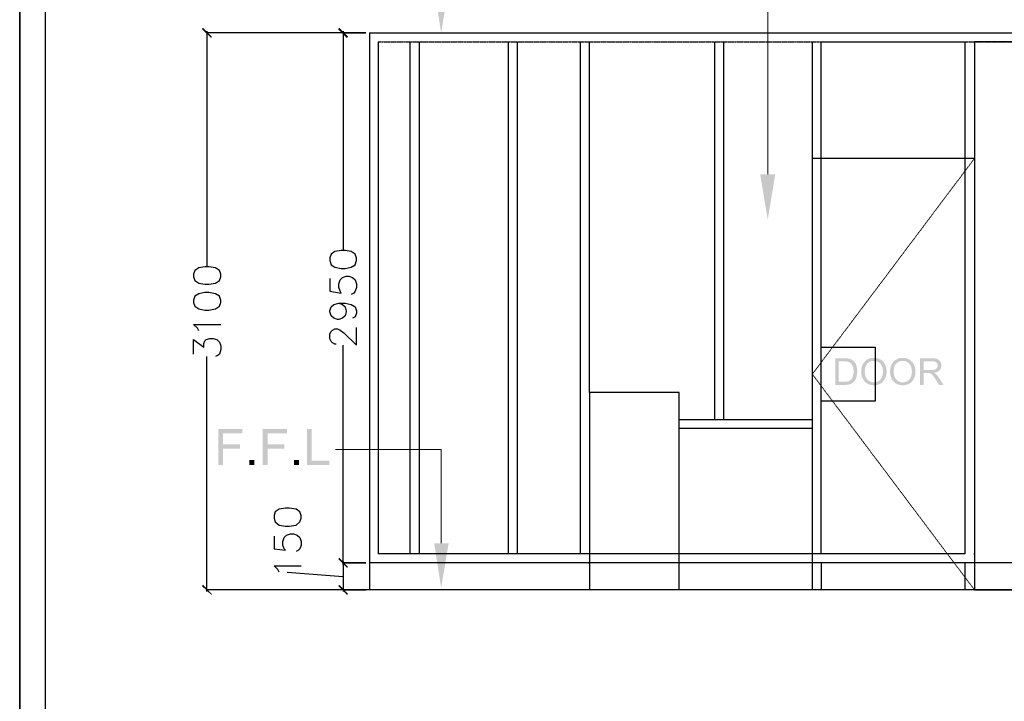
# Model space of a CAD drawing. Header units: millimetres. Extents: x 502444 to 745500, y -417645 to -375189.
# Tile 174 of 208: x 717302 to 723144, y -400869 to -396827. Entities that reach past the tile are written whole.
import ezdxf

# ---------------------------------------------------------------- set-up
doc = ezdxf.new("R2010")
doc.units = ezdxf.units.MM
doc.linetypes.add('PDF_IMPORT', pattern=[1, 0.8, -0.2])
doc.layers.add('PDF2_Geometry', color=7, linetype='Continuous')
doc.layers.add('PDF2_Solid Fills', color=7, linetype='Continuous')

msp = doc.modelspace()

# ---------------------------------------------------------------- hatches: boundary and pattern name
at = {"layer": 'PDF2_Solid Fills', "lineweight": 25, "true_color": 0x989898, "transparency": 33554559}
for points in [[(718438.41832, -396935.33988), (718442.14529, -396927.88595), (718389.96777, -396875.70842), (718382.51383, -396883.16236)], [(719243.44292, -396935.33988), (719250.89685, -396927.88595), (719198.71933, -396875.70842), (719191.2654, -396883.16236)], [(719191.2654, -400024.99448), (719243.44292, -400077.172), (719250.89685, -400073.44503), (719198.71933, -400017.54055)], [(718389.96777, -400177.80007), (718382.51383, -400185.254), (718438.41832, -400237.43152), (718442.14529, -400233.70456)], [(719198.71933, -400177.80007), (719191.2654, -400185.254), (719243.44292, -400237.43152), (719250.89685, -400233.70456)]]:
    msp.add_hatch(color=252, dxfattribs=at).paths.add_polyline_path(points)
at = {"layer": 'PDF2_Solid Fills', "lineweight": 25, "transparency": 33554559}
for points in [[(722195.57285, -398835.22254), (722141.35169, -398835.22254), (722141.35169, -398992.62497), (722198.1497, -398992.62497), (722201.58913, -398992.58493), (722205.58361, -398992.43207), (722209.4416, -398992.16274), (722213.15947, -398991.78057), (722216.74085, -398991.28195), (722220.18392, -398990.66867), (722223.4887, -398989.94075), (722225.46319, -398989.42938), (722229.23747, -398988.28291), (722232.80611, -398986.96536), (722236.16912, -398985.47858), (722239.32648, -398983.82256), (722242.27821, -398981.99547), (722243.54661, -398981.1165), (722246.30908, -398978.97095), (722248.98966, -398976.55789), (722162.1812, -398974.05019), (722162.1812, -398853.79731), (722195.25074, -398853.79731), (722251.9523, -398853.76092), (722249.39366, -398851.18225), (722246.68032, -398848.75099), (722243.8851, -398846.53446), (722240.90971, -398844.50902), (722237.77237, -398842.68921), (722234.47123, -398841.07686), (722231.00814, -398839.67015), (722227.38308, -398838.4709), (722223.59607, -398837.47728), (722222.17844, -398837.16791), (722219.29586, -398836.65109), (722216.10756, -398836.21433), (722212.61353, -398835.85765), (722208.81195, -398835.57922), (722204.70646, -398835.38086), (722200.29161, -398835.26257)], [(722251.9523, -398853.76092), (722195.25074, -398853.79731), (722196.84853, -398853.80277), (722201.61279, -398853.90104), (722205.99671, -398854.12124), (722209.99846, -398854.45972), (722213.61988, -398854.91832), (722216.86096, -398855.49883), (722219.7217, -398856.19764), (722222.20027, -398857.01837), (722223.26486, -398857.4533), (722226.31668, -398858.95283), (722229.24293, -398860.77627), (722232.03997, -398862.92183), (722234.71145, -398865.39131), (722237.25372, -398868.18289), (722239.66861, -398871.29658), (722241.9561, -398874.7342), (722242.87147, -398876.33381), (722244.22722, -398879.06716), (722245.44103, -398882.00069), (722246.51108, -398885.13804), (722247.43918, -398888.47557), (722248.22534, -398892.01691), (722248.86773, -398895.75843), (722249.36636, -398899.70196), (722249.72304, -398903.84748), (722249.93778, -398908.19318), (722250.00875, -398912.7427), (722250.00511, -398913.70902), (722249.91776, -398917.92915), (722249.7103, -398921.98914), (722249.38092, -398925.89081), (722248.93324, -398929.63415), (722248.36182, -398933.21917), (722247.67212, -398936.64587), (722246.86048, -398939.91242), (722245.92874, -398943.02066), (722245.55386, -398944.118), (722244.09256, -398947.91776), (722242.46747, -398951.45546), (722240.6786, -398954.73294), (722238.72776, -398957.74654), (722236.61133, -398960.4999), (722234.33293, -398962.99122), (722233.29928, -398963.9721), (722230.58413, -398966.12857), (722227.50865, -398968.04483), (722224.06922, -398969.71905), (722220.26764, -398971.15124), (722218.50606, -398971.67716), (722215.47608, -398972.40327), (722212.14402, -398972.99652), (722208.50986, -398973.45694), (722204.5718, -398973.78632), (722200.32983, -398973.98468), (722195.78759, -398974.05019), (722162.1812, -398974.05019), (722248.98966, -398976.55789), (722251.59198, -398973.87913), (722254.11424, -398970.93104), (722256.55824, -398967.71544), (722258.0796, -398965.50801), (722259.87029, -398962.5854), (722261.55907, -398959.45351), (722263.14594, -398956.11417), (722264.63091, -398952.56736), (722266.01396, -398948.81128), (722267.2951, -398944.84592), (722267.87562, -398942.83322), (722268.72001, -398939.49751), (722269.45339, -398936.05079), (722270.07395, -398932.49489), (722270.57985, -398928.82797), (722270.97475, -398925.05188), (722271.25682, -398921.16659), (722271.42607, -398917.17029), (722271.48248, -398913.0648), (722271.47884, -398912.06209), (722271.39149, -398908.01848), (722271.18949, -398904.06404), (722270.86921, -398900.19694), (722270.43245, -398896.41902), (722269.87923, -398892.72845), (722269.20772, -398889.12523), (722268.42156, -398885.60937), (722267.51894, -398882.18267), (722266.49803, -398878.84332), (722265.36247, -398875.59315), (722264.01035, -398872.28474), (722262.39072, -398868.83256), (722260.61641, -398865.52597), (722258.68559, -398862.36679), (722256.59645, -398859.35137), (722254.35263, -398856.48335)], [(722370.64925, -398832.43095), (722370.24161, -398832.43095), (722366.16342, -398832.53468), (722362.17987, -398832.80765), (722358.29094, -398833.24987), (722354.49482, -398833.86496), (722350.79333, -398834.6493), (722347.18829, -398835.6047), (722343.67606, -398836.73116), (722340.25846, -398838.02868), (722336.93549, -398839.49545), (722333.70716, -398841.13509), (722330.57345, -398842.94398), (722327.53437, -398844.92393), (722324.58992, -398847.07312), (722321.73828, -398849.3952), (722318.9831, -398851.88651), (722316.32072, -398854.54889), (722314.74658, -398856.26861), (722312.52278, -398858.91097), (722310.43546, -398861.66252), (722308.48099, -398864.52144), (722306.663, -398867.48954), (722304.97786, -398870.56684), (722303.4292, -398873.75332), (722302.01339, -398877.04717), (722300.73406, -398880.45021), (722299.58759, -398883.96062), (722298.57759, -398887.58204), (722297.70227, -398891.31082), (722296.9616, -398895.14698), (722296.35379, -398899.09414), (722295.88246, -398903.14867), (722295.54579, -398907.31057), (722295.34379, -398911.58348), (722295.27646, -398915.96376), (722295.30922, -398918.42959), (722295.48938, -398922.28395), (722295.82968, -398926.10009), (722296.33013, -398929.878), (722296.9889, -398933.61771), (722297.80781, -398937.3192), (722298.78687, -398940.98429), (722299.92425, -398944.60935), (722301.22177, -398948.19801), (722302.67944, -398951.74845), (722304.29543, -398955.26068), (722305.23081, -398957.12234), (722307.10157, -398960.50355), (722309.1252, -398963.7428), (722311.30168, -398966.84011), (722313.62922, -398969.7973), (722316.11144, -398972.61254), (722318.74652, -398975.28766), (722321.53446, -398977.82083), (722370.43451, -398977.48599), (722368.56557, -398977.45869), (722364.6548, -398977.21666), (722360.86414, -398976.72531), (722357.19177, -398975.98465), (722353.63769, -398974.99285), (722350.20371, -398973.75174), (722346.88984, -398972.26132), (722343.69426, -398970.51977), (722340.61697, -398968.5289), (722337.65978, -398966.28871), (722334.8227, -398963.79922), (722332.1039, -398961.05858), (722330.07664, -398958.76927), (722327.94747, -398956.0341), (722326.00391, -398953.15152), (722324.24598, -398950.12336), (722322.67184, -398946.9478), (722321.28515, -398943.62847), (722320.08226, -398940.15992), (722319.06317, -398936.5476), (722318.23151, -398932.78788), (722317.58366, -398928.88075), (722317.11961, -398924.82986), (722316.843, -398920.62974), (722316.75019, -398916.28586), (722316.77385, -398913.56707), (722316.93399, -398908.89017), (722317.24518, -398904.40434), (722317.70741, -398900.10959), (722318.32068, -398896.00593), (722319.085, -398892.09516), (722320.00037, -398888.37365), (722321.06495, -398884.84505), (722322.28241, -398881.50752), (722323.64908, -398878.36108), (722325.1668, -398875.40571), (722326.83556, -398872.64324), (722328.65537, -398870.07003), (722330.62622, -398867.68972), (722332.74812, -398865.50049), (722333.18123, -398865.09104), (722336.09656, -398862.53421), (722339.11199, -398860.22123), (722342.22749, -398858.15211), (722345.44309, -398856.32684), (722348.75878, -398854.74361), (722352.17456, -398853.40424), (722355.69043, -398852.30871), (722359.30639, -398851.45704), (722363.02425, -398850.84923), (722366.84039, -398850.48344), (722370.75662, -398850.36151), (722419.26177, -398849.45343), (722416.3064, -398847.10406), (722413.19999, -398844.90027), (722409.94617, -398842.84571), (722407.32929, -398841.35893), (722403.99176, -398839.66287), (722400.58144, -398838.14515), (722397.09833, -398836.80577), (722393.54061, -398835.64473), (722389.91009, -398834.66386), (722386.20496, -398833.8595), (722382.42704, -398833.23531), (722378.57451, -398832.78763), (722374.64919, -398832.52012)], [(722419.26177, -398849.45343), (722370.75662, -398850.36151), (722373.82481, -398850.43977), (722377.70464, -398850.76915), (722381.48256, -398851.35877), (722385.16221, -398852.20862), (722388.74359, -398853.31688), (722392.22489, -398854.68538), (722395.60609, -398856.31229), (722398.8872, -398858.19943), (722401.3676, -398859.88821), (722404.31205, -398862.19572), (722407.06178, -398864.71252), (722409.61497, -398867.43859), (722411.97526, -398870.37212), (722414.14265, -398873.51493), (722416.1135, -398876.86519), (722417.89145, -398880.42474), (722417.89691, -398880.43565), (722419.24721, -398883.69129), (722420.43918, -398887.06703), (722421.47283, -398890.56106), (722422.34634, -398894.1752), (722423.06152, -398897.90762), (722423.61839, -398901.76016), (722424.0151, -398905.73098), (722424.2535, -398909.82191), (722424.33357, -398914.03112), (722424.32083, -398915.77632), (722424.17161, -398920.17843), (722423.85314, -398924.42586), (722423.36361, -398928.52043), (722422.70848, -398932.45849), (722421.88229, -398936.24187), (722420.88685, -398939.87239), (722419.724, -398943.3464), (722418.3919, -398946.66755), (722416.89056, -398949.83401), (722415.21997, -398952.84398), (722413.38015, -398955.70107), (722411.37108, -398958.40349), (722409.19459, -398960.95122), (722407.61318, -398962.59996), (722404.84889, -398965.18227), (722401.96086, -398967.52072), (722398.9509, -398969.61168), (722395.81537, -398971.45696), (722392.55973, -398973.05658), (722389.18035, -398974.41051), (722385.67722, -398975.51696), (722382.05034, -398976.37954), (722378.30154, -398976.99464), (722374.42899, -398977.36224), (722370.43451, -398977.48599), (722321.53446, -398977.82083), (722324.47527, -398980.21206), (722327.56895, -398982.46316), (722330.81548, -398984.57232), (722333.8764, -398986.34845), (722337.18845, -398988.05179), (722340.57875, -398989.57497), (722344.04912, -398990.91799), (722347.59593, -398992.08266), (722351.2228, -398993.069), (722354.92975, -398993.87517), (722358.71495, -398994.50301), (722362.5784, -398994.95068), (722366.5201, -398995.22001), (722370.54188, -398995.30918), (722372.30527, -398995.29098), (722376.18146, -398995.12174), (722380.0067, -398994.77234), (722383.77916, -398994.24459), (722387.50248, -398993.53669), (722391.17486, -398992.65226), (722394.79445, -398991.58586), (722398.3631, -398990.34293), (722401.88261, -398988.91984), (722405.34934, -398987.31841), (722408.76511, -398985.53864), (722410.66864, -398984.45949), (722413.86422, -398982.45588), (722416.91603, -398980.28485), (722419.82409, -398977.95004), (722422.58655, -398975.44963), (722425.20708, -398972.78361), (722427.68202, -398969.95199), (722430.01319, -398966.95658), (722432.2006, -398963.79557), (722434.24424, -398960.46897), (722436.14412, -398956.97858), (722437.12136, -398955.00409), (722438.62816, -398951.66474), (722439.99301, -398948.24896), (722441.21228, -398944.75857), (722442.28961, -398941.19357), (722443.22317, -398937.55395), (722444.01297, -398933.8379), (722444.659, -398930.04907), (722445.16126, -398926.1838), (722445.51977, -398922.24391), (722445.73632, -398918.22942), (722445.8073, -398914.13849), (722445.79456, -398912.42241), (722445.66717, -398908.35514), (722445.39784, -398904.36066), (722444.9902, -398900.44444), (722444.44244, -398896.60283), (722443.75274, -398892.83764), (722442.92472, -398889.14707), (722441.95659, -398885.53294), (722440.8465, -398881.99523), (722439.59812, -398878.53214), (722438.2096, -398875.14548), (722436.68096, -398871.83524), (722435.76014, -398870.04273), (722433.85116, -398866.65789), (722431.79478, -398863.42046), (722429.58735, -398860.33224), (722427.22888, -398857.39143), (722424.72301, -398854.59803), (722422.06609, -398851.95203)], [(722542.08967, -398832.43095), (722541.68204, -398832.43095), (722537.60385, -398832.53468), (722533.62029, -398832.80765), (722529.73136, -398833.24987), (722525.93524, -398833.86496), (722522.23375, -398834.6493), (722518.62872, -398835.6047), (722515.11649, -398836.73116), (722511.69889, -398838.02868), (722508.37592, -398839.49545), (722505.14758, -398841.13509), (722502.01387, -398842.94398), (722498.97479, -398844.92393), (722496.03034, -398847.07312), (722493.17871, -398849.3952), (722490.42352, -398851.88651), (722487.76114, -398854.54889), (722486.18701, -398856.26861), (722483.9632, -398858.91097), (722481.87588, -398861.66252), (722479.92141, -398864.52144), (722478.10342, -398867.48954), (722476.41828, -398870.56684), (722474.86962, -398873.75332), (722473.45381, -398877.04717), (722472.17449, -398880.45021), (722471.02801, -398883.96062), (722470.01802, -398887.58204), (722469.14269, -398891.31082), (722468.40203, -398895.14698), (722467.79421, -398899.09414), (722467.32288, -398903.14867), (722466.98622, -398907.31057), (722466.78422, -398911.58348), (722466.71689, -398915.96376), (722466.74964, -398918.42959), (722466.9298, -398922.28395), (722467.27011, -398926.10009), (722467.77056, -398929.878), (722468.42932, -398933.61771), (722469.24824, -398937.3192), (722470.22729, -398940.98429), (722471.36467, -398944.60935), (722472.6622, -398948.19801), (722474.11986, -398951.74845), (722475.73585, -398955.26068), (722476.67123, -398957.12234), (722478.54199, -398960.50355), (722480.56562, -398963.7428), (722482.74211, -398966.84011), (722485.06964, -398969.7973), (722487.55186, -398972.61254), (722490.18694, -398975.28766), (722492.97489, -398977.82083), (722541.87493, -398977.48599), (722540.00599, -398977.45869), (722536.09523, -398977.21666), (722532.30457, -398976.72531), (722528.6322, -398975.98465), (722525.07811, -398974.99285), (722521.64414, -398973.75174), (722518.33027, -398972.26132), (722515.13469, -398970.51977), (722512.05739, -398968.5289), (722509.1002, -398966.28871), (722506.26312, -398963.79922), (722503.54433, -398961.05858), (722501.51706, -398958.76927), (722499.38789, -398956.0341), (722497.44434, -398953.15152), (722495.6864, -398950.12336), (722494.11227, -398946.9478), (722492.72557, -398943.62847), (722491.52268, -398940.15992), (722490.50359, -398936.5476), (722489.67194, -398932.78788), (722489.02408, -398928.88075), (722488.56004, -398924.82986), (722488.28343, -398920.62974), (722488.19062, -398916.28586), (722488.21427, -398913.56707), (722488.37442, -398908.89017), (722488.6856, -398904.40434), (722489.14783, -398900.10959), (722489.76111, -398896.00593), (722490.52543, -398892.09516), (722491.44079, -398888.37365), (722492.50538, -398884.84505), (722493.72283, -398881.50752), (722495.08951, -398878.36108), (722496.60722, -398875.40571), (722498.27599, -398872.64324), (722500.09579, -398870.07003), (722502.06665, -398867.68972), (722504.18854, -398865.50049), (722504.62166, -398865.09104), (722507.53699, -398862.53421), (722510.55241, -398860.22123), (722513.66792, -398858.15211), (722516.88352, -398856.32684), (722520.19921, -398854.74361), (722523.61499, -398853.40424), (722527.13086, -398852.30871), (722530.74681, -398851.45704), (722534.46468, -398850.84923), (722538.28082, -398850.48344), (722542.19704, -398850.36151), (722590.70219, -398849.45343), (722587.74682, -398847.10406), (722584.64041, -398844.90027), (722581.3866, -398842.84571), (722578.76971, -398841.35893), (722575.43219, -398839.66287), (722572.02187, -398838.14515), (722568.53875, -398836.80577), (722564.98103, -398835.64473), (722561.35051, -398834.66386), (722557.64539, -398833.8595), (722553.86747, -398833.23531), (722550.01493, -398832.78763), (722546.08961, -398832.52012)], [(722590.70219, -398849.45343), (722542.19704, -398850.36151), (722545.26524, -398850.43977), (722549.14507, -398850.76915), (722552.92299, -398851.35877), (722556.60264, -398852.20862), (722560.18402, -398853.31688), (722563.66531, -398854.68538), (722567.04651, -398856.31229), (722570.32763, -398858.19943), (722572.80802, -398859.88821), (722575.75247, -398862.19572), (722578.5022, -398864.71252), (722581.05539, -398867.43859), (722583.41568, -398870.37212), (722585.58307, -398873.51493), (722587.55392, -398876.86519), (722589.33188, -398880.42474), (722589.33734, -398880.43565), (722590.68763, -398883.69129), (722591.87961, -398887.06703), (722592.91326, -398890.56106), (722593.78676, -398894.1752), (722594.50195, -398897.90762), (722595.05881, -398901.76016), (722595.45553, -398905.73098), (722595.69392, -398909.82191), (722595.77399, -398914.03112), (722595.76125, -398915.77632), (722595.61203, -398920.17843), (722595.29356, -398924.42586), (722594.80404, -398928.52043), (722594.1489, -398932.45849), (722593.32271, -398936.24187), (722592.32728, -398939.87239), (722591.16442, -398943.3464), (722589.83232, -398946.66755), (722588.33098, -398949.83401), (722586.6604, -398952.84398), (722584.82057, -398955.70107), (722582.8115, -398958.40349), (722580.63502, -398960.95122), (722579.0536, -398962.59996), (722576.28931, -398965.18227), (722573.40128, -398967.52072), (722570.39132, -398969.61168), (722567.25579, -398971.45696), (722564.00016, -398973.05658), (722560.62077, -398974.41051), (722557.11764, -398975.51696), (722553.49077, -398976.37954), (722549.74196, -398976.99464), (722545.86941, -398977.36224), (722541.87493, -398977.48599), (722492.97489, -398977.82083), (722495.9157, -398980.21206), (722499.00937, -398982.46316), (722502.25591, -398984.57232), (722505.31682, -398986.34845), (722508.62887, -398988.05179), (722512.01917, -398989.57497), (722515.48955, -398990.91799), (722519.03635, -398992.08266), (722522.66323, -398993.069), (722526.37017, -398993.87517), (722530.15537, -398994.50301), (722534.01883, -398994.95068), (722537.96053, -398995.22001), (722541.9823, -398995.30918), (722543.7457, -398995.29098), (722547.62189, -398995.12174), (722551.44712, -398994.77234), (722555.21958, -398994.24459), (722558.94291, -398993.53669), (722562.61528, -398992.65226), (722566.23488, -398991.58586), (722569.80352, -398990.34293), (722573.32303, -398988.91984), (722576.78976, -398987.31841), (722580.20554, -398985.53864), (722582.10906, -398984.45949), (722585.30464, -398982.45588), (722588.35646, -398980.28485), (722591.26451, -398977.95004), (722594.02698, -398975.44963), (722596.6475, -398972.78361), (722599.12244, -398969.95199), (722601.45361, -398966.95658), (722603.64102, -398963.79557), (722605.68466, -398960.46897), (722607.58455, -398956.97858), (722608.56178, -398955.00409), (722610.06858, -398951.66474), (722611.43344, -398948.24896), (722612.65271, -398944.75857), (722613.73004, -398941.19357), (722614.6636, -398937.55395), (722615.45339, -398933.8379), (722616.09942, -398930.04907), (722616.60169, -398926.1838), (722616.96019, -398922.24391), (722617.17675, -398918.22942), (722617.24772, -398914.13849), (722617.23498, -398912.42241), (722617.1076, -398908.35514), (722616.83827, -398904.36066), (722616.43063, -398900.44444), (722615.88287, -398896.60283), (722615.19316, -398892.83764), (722614.36515, -398889.14707), (722613.39701, -398885.53294), (722612.28693, -398881.99523), (722611.03854, -398878.53214), (722609.65003, -398875.14548), (722608.12139, -398871.83524), (722607.20056, -398870.04273), (722605.29159, -398866.65789), (722603.23521, -398863.42046), (722601.02778, -398860.33224), (722598.66931, -398857.39143), (722596.16343, -398854.59803), (722593.50651, -398851.95203)], [(722714.60379, -398835.22254), (722644.81417, -398835.22254), (722644.81417, -398992.62497), (722665.64368, -398992.62497), (722665.64368, -398922.72798), (722689.80163, -398922.72798), (722726.30696, -398921.01008), (722730.09216, -398920.41682), (722734.36871, -398919.55242), (722738.40323, -398918.51513), (722742.19206, -398917.30313), (722745.73705, -398915.92008), (722749.03818, -398914.36415), (722752.09728, -398912.63351), (722754.9107, -398910.73181), (722757.48027, -398908.65541), (722759.80598, -398906.40795), (722760.42653, -398905.73644), (722665.64368, -398904.69005), (722665.64368, -398852.61626), (722715.46273, -398852.61626), (722761.40013, -398850.5253), (722758.8979, -398847.6318), (722756.16637, -398845.07316), (722753.20736, -398842.85117), (722750.01724, -398840.96221), (722746.59964, -398839.40992), (722745.39857, -398838.97316), (722742.53783, -398838.09419), (722739.39502, -398837.3317), (722735.97014, -398836.68748), (722732.26137, -398836.15974), (722728.27054, -398835.75028), (722723.99763, -398835.45729), (722719.44265, -398835.28077)], [(722761.40013, -398850.5253), (722715.46273, -398852.61626), (722716.46545, -398852.62172), (722721.06592, -398852.81826), (722725.30789, -398853.29141), (722729.19136, -398854.04117), (722732.71269, -398855.06754), (722735.87551, -398856.37234), (722738.67983, -398857.95193), (722741.12384, -398859.80996), (722742.5906, -398861.22213), (722744.96181, -398864.09196), (722746.80528, -398867.22203), (722748.12282, -398870.61051), (722748.91261, -398874.26105), (722749.17649, -398878.16999), (722748.94901, -398881.66584), (722748.17559, -398885.34368), (722746.85623, -398888.86682), (722744.98911, -398892.23529), (722744.66336, -398892.73027), (722742.35585, -398895.60193), (722739.60066, -398898.05139), (722736.3978, -398900.07866), (722732.74908, -398901.68373), (722730.14494, -398902.53176), (722726.91478, -398903.30881), (722723.32612, -398903.91299), (722719.38078, -398904.34428), (722715.07693, -398904.60452), (722710.4164, -398904.69005), (722665.64368, -398904.69005), (722760.42653, -398905.73644), (722762.82322, -398902.83203), (722764.89962, -398899.77475), (722766.65756, -398896.56097), (722768.09521, -398893.19251), (722769.21257, -398889.66936), (722770.01146, -398885.99153), (722770.49007, -398882.15901), (722770.65021, -398878.16999), (722770.60472, -398876.01716), (722770.28443, -398872.15735), (722769.65842, -398868.40491), (722768.7285, -398864.75619), (722767.49103, -398861.21303), (722765.94965, -398857.77359), (722764.10073, -398854.44153), (722763.67307, -398853.75364)], [(722726.30696, -398921.01008), (722689.80163, -398922.72798), (722689.91809, -398922.72798), (722694.73331, -398922.81351), (722698.55854, -398923.06464), (722701.39744, -398923.47956), (722703.97065, -398924.24024), (722707.47742, -398925.70882), (722710.95325, -398927.66694), (722713.13338, -398929.27929), (722715.7448, -398931.65232), (722718.52365, -398934.62224), (722721.47538, -398938.18907), (722722.984, -398940.14718), (722724.89479, -398942.72584), (722726.94208, -398945.5884), (722729.12767, -398948.73485), (722731.44974, -398952.16519), (722733.91012, -398955.87941), (722736.50699, -398959.87753), (722757.3365, -398992.62497), (722783.53445, -398992.62497), (722756.15545, -398949.78488), (722755.97893, -398949.51555), (722753.65139, -398946.05973), (722751.28382, -398942.77316), (722748.87804, -398939.65401), (722746.43404, -398936.70228), (722743.95, -398933.91616), (722741.42956, -398931.29927), (722738.8691, -398928.84799), (722736.75084, -398927.11554), (722733.80093, -398925.09373), (722730.31964, -398923.05919)], [(718623.68018, -399254.31328), (718479.90629, -399254.31328), (718479.90629, -399467.40091), (718508.10967, -399467.40091), (718508.10967, -399370.59534), (718608.12447, -399370.59534), (718608.12447, -399345.44924), (718508.10967, -399345.44924), (718508.10967, -399279.45938), (718623.68018, -399279.45938)], [(718888.25653, -399254.31328), (718744.48264, -399254.31328), (718744.48264, -399467.40091), (718772.68602, -399467.40091), (718772.68602, -399370.59534), (718872.70082, -399370.59534), (718872.70082, -399345.44924), (718772.68602, -399345.44924), (718772.68602, -399279.45938), (718888.25653, -399279.45938)], [(719034.64731, -399254.31328), (719006.44393, -399254.31328), (719006.44393, -399467.40091), (719139.60652, -399467.40091), (719139.60652, -399442.25481), (719034.64731, -399442.25481)], [(718664.38382, -399467.40091), (718664.38382, -399437.60338), (718694.18499, -399437.60338), (718694.18499, -399467.40091)], [(718928.96017, -399467.40091), (718928.96017, -399437.60338), (718958.76316, -399437.60338), (718958.76316, -399467.40091)], [(720682.0517, -400039.90234), (720674.59777, -400043.62931), (720678.32473, -400054.8102), (720685.77866, -400054.8102), (720689.50563, -400043.62931)]]:
    msp.add_hatch(color=256, dxfattribs=at).paths.add_polyline_path(points)

# ---------------------------------------------------------------- linework, layer by layer
at = {"layer": 'PDF2_Geometry', "lineweight": 25}
for points in [[(745499.91658, -414165.10251), (745499.91658, -394173.65826), (717301.69377, -394173.65826), (717301.69377, -414165.10251)], [(745499.91658, -414165.10251), (717301.69377, -414165.10251), (717301.69377, -394173.65826), (745499.91658, -394173.65826)], [(717454.49936, -394326.46386), (745347.11098, -394326.46386), (745347.11098, -414012.29691), (717454.49936, -414012.29691)], [(722377.82111, -398769.00702), (722377.82111, -399089.52608), (722057.30206, -399089.52608), (722057.30206, -398769.00702)]]:
    msp.add_lwpolyline(points, close=True, dxfattribs=at)
at = {"layer": 'PDF2_Geometry', "lineweight": 9}
for points in [[(721740.50997, -397744.09144), (721740.50997, -396085.59169), (722079.66385, -396085.59169)], [(719802.48778, -399931.82033), (719802.48778, -399376.50244), (719176.35754, -399376.50244)]]:
    msp.add_lwpolyline(points, dxfattribs=at)
at = {"layer": 'PDF2_Geometry', "color": 252, "lineweight": 25, "true_color": 0x989898}
for points in [[(718412.32956, -396894.34325), (718412.32956, -398291.95541)], [(719221.08113, -396894.34325), (719221.08113, -398195.0543)], [(719221.08113, -396905.52415), (719355.25189, -396905.52415), (718412.32956, -396905.52415)], [(719142.81485, -398362.76776), (719142.81485, -398437.30707), (719209.90023, -398448.48797), (719202.4463, -398437.30707), (719194.99237, -398414.94528), (719194.99237, -398392.58348), (719202.4463, -398370.22169), (719217.35416, -398355.31382), (719239.71595, -398347.85989), (719254.62382, -398347.85989), (719276.98561, -398355.31382), (719291.89347, -398370.22169), (719299.34741, -398392.58348), (719299.34741, -398414.94528), (719291.89347, -398437.30707), (719284.43954, -398448.48797), (719269.53168, -398455.9419)], [(719194.99237, -398508.11942), (719217.35416, -398515.57335), (719232.26202, -398530.48121), (719239.71595, -398552.84301), (719239.71595, -398560.29694), (719232.26202, -398582.65874), (719217.35416, -398597.5666), (719194.99237, -398605.02053), (719187.53843, -398605.02053), (719165.17664, -398597.5666), (719150.26878, -398582.65874), (719142.81485, -398560.29694), (719142.81485, -398552.84301), (719150.26878, -398530.48121), (719165.17664, -398515.57335), (719194.99237, -398508.11942), (719232.26202, -398508.11942), (719269.53168, -398515.57335), (719291.89347, -398530.48121), (719299.34741, -398552.84301), (719299.34741, -398567.75087), (719291.89347, -398590.11267), (719276.98561, -398597.5666)], [(718363.879, -398672.10591), (718356.42507, -398657.19805), (718334.06328, -398634.83626), (718494.32281, -398634.83626)], [(719180.0845, -398750.37219), (719172.63057, -398750.37219), (719157.72271, -398742.91826), (719150.26878, -398735.46433), (719142.81485, -398720.55647), (719142.81485, -398690.74074), (719150.26878, -398675.83288), (719157.72271, -398668.37895), (719172.63057, -398660.92502), (719187.53843, -398660.92502), (719202.4463, -398668.37895), (719224.80809, -398683.28681), (719299.34741, -398757.82612), (719299.34741, -398653.47108)], [(718334.06328, -398810.00365), (718334.06328, -398724.28343), (718393.69473, -398769.00702), (718393.69473, -398746.64523), (718401.14866, -398731.73736), (718408.60259, -398724.28343), (718430.96439, -398716.8295), (718449.59922, -398716.8295), (718471.96101, -398724.28343), (718486.86887, -398739.1913), (718494.32281, -398761.55309), (718494.32281, -398783.91489), (718486.86887, -398810.00365), (718479.41494, -398817.45758), (718464.50708, -398824.91151)], [(719221.08113, -400058.53717), (719221.08113, -398757.82612)], [(718412.32956, -400218.7967), (718412.32956, -398824.91151)], [(718811.11489, -399890.82371), (718811.11489, -399965.36303), (718878.20028, -399972.81696), (718870.74635, -399965.36303), (718863.29241, -399943.00123), (718863.29241, -399920.63944), (718870.74635, -399898.27764), (718885.65421, -399883.36978), (718908.016, -399875.91585), (718926.65083, -399875.91585), (718949.01263, -399883.36978), (718963.92049, -399898.27764), (718971.37442, -399920.63944), (718971.37442, -399943.00123), (718963.92049, -399965.36303), (718956.46656, -399972.81696), (718941.5587, -399980.27089)], [(719221.08113, -400039.90234), (719221.08113, -400218.7967)], [(718840.93062, -400103.26076), (718833.47669, -400088.3529), (718811.11489, -400065.9911), (718971.37442, -400065.9911)], [(718889.38117, -400103.26076), (719221.08113, -400129.34952)], [(719221.08113, -400207.6158), (719355.25189, -400207.6158), (718412.32956, -400207.6158)]]:
    msp.add_lwpolyline(points, dxfattribs=at)
at = {"layer": 'PDF2_Geometry', "lineweight": 25}
for points in [[(719377.61369, -396905.52415), (719377.61369, -400207.6158)], [(719429.79121, -396957.70167), (719429.79121, -399995.17875)], [(719616.13949, -396957.70167), (719616.13949, -399995.17875)], [(719672.04398, -396957.70167), (719672.04398, -399995.17875)], [(720201.27312, -396957.70167), (720201.27312, -399995.17875)], [(720253.45064, -396957.70167), (720253.45064, -399995.17875)], [(720629.87418, -399995.17875), (720629.87418, -396957.70167)], [(720682.0517, -399037.34856), (720682.0517, -396957.70167)], [(721427.44485, -399197.60808), (721427.44485, -396957.70167)], [(721479.62237, -399197.60808), (721479.62237, -396957.70167)], [(722005.12454, -396957.70167), (722005.12454, -397613.64764), (722005.12454, -400207.6158)], [(722057.30206, -399995.17875), (722057.30206, -397665.82516), (722057.30206, -396957.70167), (722910.77721, -396957.70167), (722910.77721, -397665.82516), (722910.77721, -399995.17875)], [(722966.6817, -397650.9173), (722005.12454, -397650.9173)], [(721215.0078, -400207.6158), (721215.0078, -399037.34856), (720682.0517, -399037.34856), (720682.0517, -400207.6158)], [(721215.0078, -399197.60808), (722005.12454, -399197.60808)], [(721215.0078, -399249.7856), (722005.12454, -399249.7856)], [(722962.95473, -399995.17875), (722966.6817, -399995.17875)], [(722057.30206, -400047.35627), (722057.30206, -400207.6158)], [(722910.77721, -400047.35627), (722910.77721, -400207.6158)], [(722467.26829, -400207.6158), (722441.17953, -400207.6158)]]:
    msp.add_lwpolyline(points, dxfattribs=at)
at = {"layer": 'PDF2_Geometry', "color": 116, "lineweight": 30, "true_color": 0x136734}
msp.add_lwpolyline([(719377.61369, -396905.52415), (743103.47761, -396905.52415)], dxfattribs=at)
at = {"layer": 'PDF2_Geometry', "linetype": 'PDF_IMPORT', "lineweight": 25, "ltscale": 0.513663}
msp.add_lwpolyline([(719429.79121, -396957.70167), (731460.43662, -396957.70167)], dxfattribs=at)
at = {"layer": 'PDF2_Geometry', "lineweight": 30}
msp.add_lwpolyline([(723320.74344, -400207.6158), (723320.74344, -396957.70167), (722966.6817, -396957.70167), (722966.6817, -400207.6158)], close=True, dxfattribs=at)
at = {"layer": 'PDF2_Geometry', "linetype": 'PDF_IMPORT', "lineweight": 9, "ltscale": 0.058374}
msp.add_lwpolyline([(722966.6817, -397650.9173), (722005.12454, -398929.26655), (722966.6817, -400207.6158)], dxfattribs=at)
at = {"layer": 'PDF2_Geometry', "color": 31, "lineweight": 9, "true_color": 0xffbf7f}
msp.add_lwpolyline([(722910.77721, -397736.63751), (722910.77721, -397665.82516)], dxfattribs=at)
at = {"layer": 'PDF2_Geometry', "color": 252, "lineweight": 25, "true_color": 0x989898}
for points in [[(719142.81485, -398254.68575), (719150.26878, -398280.77451), (719172.63057, -398295.68237), (719209.90023, -398303.1363), (719232.26202, -398303.1363), (719269.53168, -398295.68237), (719291.89347, -398280.77451), (719299.34741, -398254.68575), (719299.34741, -398239.77789), (719291.89347, -398217.41609), (719269.53168, -398202.50823), (719232.26202, -398195.0543), (719209.90023, -398195.0543), (719172.63057, -398202.50823), (719150.26878, -398217.41609), (719142.81485, -398239.77789)], [(718334.06328, -398351.58686), (718341.51721, -398373.94865), (718363.879, -398388.85652), (718401.14866, -398396.31045), (718423.51046, -398396.31045), (718464.50708, -398388.85652), (718486.86887, -398373.94865), (718494.32281, -398351.58686), (718494.32281, -398336.679), (718486.86887, -398314.3172), (718464.50708, -398299.40934), (718423.51046, -398291.95541), (718401.14866, -398291.95541), (718363.879, -398299.40934), (718341.51721, -398314.3172), (718334.06328, -398336.679)], [(718334.06328, -398504.39245), (718341.51721, -398526.75425), (718363.879, -398541.66211), (718401.14866, -398549.11604), (718423.51046, -398549.11604), (718464.50708, -398541.66211), (718486.86887, -398526.75425), (718494.32281, -398504.39245), (718494.32281, -398489.48459), (718486.86887, -398467.1228), (718464.50708, -398452.21493), (718423.51046, -398444.761), (718401.14866, -398444.761), (718363.879, -398452.21493), (718341.51721, -398467.1228), (718334.06328, -398489.48459)], [(718811.11489, -399782.7417), (718818.56883, -399805.1035), (718840.93062, -399823.73833), (718878.20028, -399831.19226), (718900.56207, -399831.19226), (718941.5587, -399823.73833), (718963.92049, -399805.1035), (718971.37442, -399782.7417), (718971.37442, -399767.83384), (718963.92049, -399745.47205), (718941.5587, -399730.56418), (718900.56207, -399723.11025), (718878.20028, -399723.11025), (718840.93062, -399730.56418), (718818.56883, -399745.47205), (718811.11489, -399767.83384)], [(719221.08113, -400047.35627), (719355.25189, -400047.35627)]]:
    msp.add_lwpolyline(points, close=True, dxfattribs=at)
at = {"layer": 'PDF2_Geometry', "linetype": 'PDF_IMPORT', "lineweight": 25, "ltscale": 0.4577}
msp.add_lwpolyline([(722910.77721, -399995.17875), (719429.79121, -399995.17875)], dxfattribs=at)
at = {"layer": 'PDF2_Geometry', "linetype": 'PDF_IMPORT', "lineweight": 25, "ltscale": 7.886829}
msp.add_lwpolyline([(743103.47761, -400047.35627), (719377.61369, -400047.35627)], dxfattribs=at)
at = {"layer": 'PDF2_Geometry', "lineweight": 30}
msp.add_lwpolyline([(743103.47761, -400207.6158), (719239.71595, -400207.6158)], dxfattribs=at)
at = {"layer": 'PDF2_Solid Fills', "lineweight": 25, "transparency": 33554559}
for points in [[(719847.21137, -396640.90958), (719802.48778, -396905.52415), (719761.49116, -396640.90958)], [(721785.23356, -397744.09144), (721740.50997, -398012.43298), (721695.78638, -397744.09144)]]:
    msp.add_solid(points, dxfattribs=at)
at = {"layer": 'PDF2_Solid Fills', "lineweight": 9, "transparency": 33554559}
msp.add_solid([(719847.21137, -399931.82033), (719802.48778, -400196.4349), (719761.49116, -399931.82033)], dxfattribs=at)

doc.saveas('drawing.dxf')
